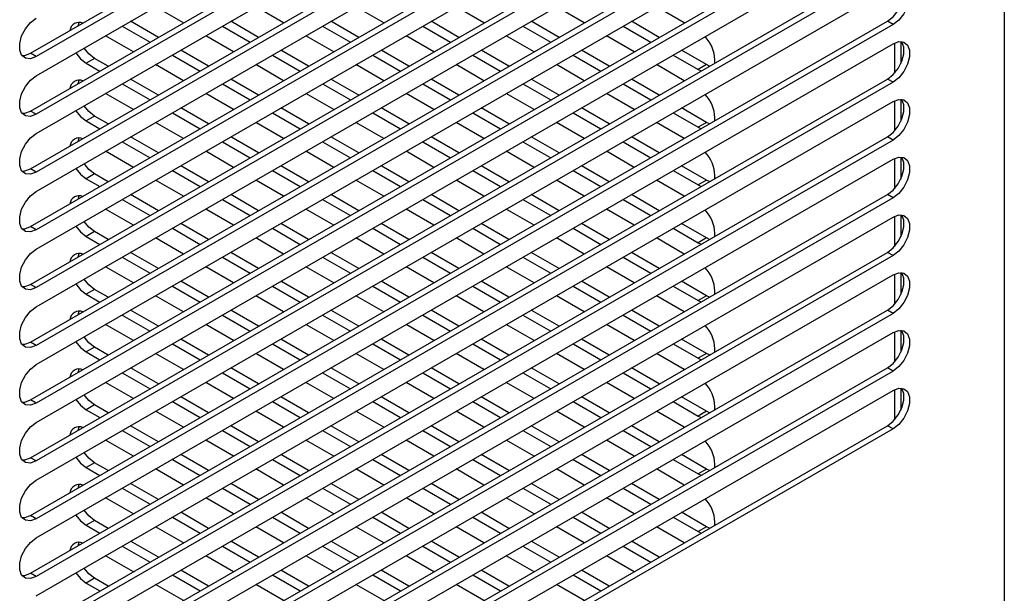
# Model space of a CAD drawing. Header units: millimetres. Extents: x 0 to 2794, y 0 to 2159.
# Tile 63 of 66: x 2530 to 2656, y 1562 to 1635. Entities that reach past the tile are written whole.
import ezdxf

# ---------------------------------------------------------------- set-up
doc = ezdxf.new("R2010")
doc.units = ezdxf.units.MM
doc.header["$LTSCALE"] = 10

msp = doc.modelspace()

# ---------------------------------------------------------------- linework, layer by layer
for p, q in [((2655.58, 1798.78), (2655.58, 1446.85)), ((2531.83, 1630.99), (2640.73, 1693.85)), ((2641.44, 1693.44), (2532.54, 1630.58)), ((2532.54, 1628.13), (2641.44, 1691)), ((2531.83, 1623.64), (2640.73, 1686.5)), ((2641.44, 1686.1), (2532.54, 1623.23)), ((2532.54, 1620.78), (2641.44, 1683.65)), ((2531.83, 1616.29), (2640.73, 1679.16)), ((2641.44, 1678.75), (2532.54, 1615.88)), ((2532.54, 1613.43), (2641.44, 1676.3)), ((2531.83, 1608.94), (2640.73, 1671.81)), ((2641.44, 1671.4), (2532.54, 1608.53)), ((2532.54, 1606.08), (2641.44, 1668.95)), ((2531.83, 1601.59), (2640.73, 1664.46)), ((2641.44, 1664.05), (2532.54, 1601.19)), ((2532.54, 1598.74), (2641.44, 1661.6)), ((2531.83, 1594.25), (2640.73, 1657.11)), ((2641.44, 1656.7), (2532.54, 1593.84)), ((2532.54, 1591.39), (2641.44, 1654.25)), ((2531.83, 1586.9), (2640.73, 1649.76)), ((2641.44, 1649.35), (2532.54, 1586.49)), ((2532.54, 1584.04), (2641.44, 1646.9)), ((2531.83, 1579.55), (2640.73, 1642.41)), ((2641.44, 1642), (2532.54, 1579.14)), ((2532.54, 1576.69), (2641.44, 1639.55)), ((2551.26, 1634.86), (2547.73, 1636.9)), ((2563.99, 1634.86), (2560.46, 1636.9)), ((2576.72, 1634.86), (2573.19, 1636.9)), ((2589.45, 1634.86), (2585.92, 1636.9)), ((2602.18, 1634.86), (2598.65, 1636.9)), ((2614.91, 1634.86), (2611.38, 1636.9)), ((2531.83, 1572.2), (2640.73, 1635.06)), ((2641.44, 1634.65), (2532.54, 1571.79)), ((2537.88, 1634.48), (2538.03, 1634.93)), ((2543.48, 1634.45), (2547.02, 1632.41)), ((2548.08, 1633.02), (2544.54, 1635.06)), ((2556.21, 1634.45), (2559.75, 1632.41)), ((2560.81, 1633.02), (2557.27, 1635.06)), ((2568.94, 1634.45), (2572.48, 1632.41)), ((2573.54, 1633.02), (2570, 1635.06)), ((2581.67, 1634.45), (2585.21, 1632.41)), ((2586.27, 1633.02), (2582.73, 1635.06)), ((2594.4, 1634.45), (2597.94, 1632.41)), ((2599, 1633.02), (2595.46, 1635.06)), ((2607.13, 1634.45), (2610.67, 1632.41)), ((2611.73, 1633.02), (2608.19, 1635.06)), ((2641.44, 1634.65), (2640.73, 1635.06)), ((2544.9, 1631.18), (2541.36, 1633.22)), ((2557.63, 1631.18), (2554.09, 1633.22)), ((2570.36, 1631.18), (2566.82, 1633.22)), ((2583.09, 1631.18), (2579.55, 1633.22)), ((2595.82, 1631.18), (2592.28, 1633.22)), ((2608.55, 1631.18), (2605.01, 1633.22)), ((2532.54, 1569.34), (2641.44, 1632.2)), ((2641.62, 1632.3), (2641.62, 1628.46)), ((2642.44, 1632.49), (2642.44, 1629.7)), ((2532.54, 1630.58), (2531.83, 1630.99)), ((2549.85, 1630.77), (2553.38, 1628.73)), ((2554.44, 1629.34), (2550.91, 1631.39)), ((2562.58, 1630.77), (2566.11, 1628.73)), ((2567.17, 1629.34), (2563.64, 1631.39)), ((2575.31, 1630.77), (2578.84, 1628.73)), ((2579.9, 1629.34), (2576.37, 1631.39)), ((2588.04, 1630.77), (2591.57, 1628.73)), ((2592.63, 1629.34), (2589.1, 1631.39)), ((2600.77, 1630.77), (2604.3, 1628.73)), ((2605.36, 1629.34), (2601.83, 1631.39)), ((2613.5, 1630.77), (2616.69, 1628.93)), ((2617.75, 1629.55), (2614.56, 1631.39)), ((2539.97, 1630.35), (2538.9, 1629.74)), ((2538.9, 1629.74), (2540.65, 1628.73)), ((2541.71, 1629.34), (2539.97, 1630.35)), ((2551.26, 1627.51), (2547.73, 1629.55)), ((2563.99, 1627.51), (2560.46, 1629.55)), ((2576.72, 1627.51), (2573.19, 1629.55)), ((2589.45, 1627.51), (2585.92, 1629.55)), ((2602.18, 1627.51), (2598.65, 1629.55)), ((2614.91, 1627.51), (2611.38, 1629.55)), ((2617.75, 1629.55), (2616.69, 1628.93)), ((2618.13, 1629.36), (2617.75, 1629.55)), ((2618.77, 1629.74), (2618.81, 1630.16)), ((2616.69, 1628.93), (2617.07, 1628.75)), ((2531.83, 1564.85), (2640.73, 1627.71)), ((2641.44, 1627.3), (2532.54, 1564.44)), ((2537.88, 1627.13), (2538.03, 1627.58)), ((2543.48, 1627.1), (2547.02, 1625.06)), ((2548.08, 1625.67), (2544.54, 1627.71)), ((2556.21, 1627.1), (2559.75, 1625.06)), ((2560.81, 1625.67), (2557.27, 1627.71)), ((2568.94, 1627.1), (2572.48, 1625.06)), ((2573.54, 1625.67), (2570, 1627.71)), ((2581.67, 1627.1), (2585.21, 1625.06)), ((2586.27, 1625.67), (2582.73, 1627.71)), ((2594.4, 1627.1), (2597.94, 1625.06)), ((2599, 1625.67), (2595.46, 1627.71)), ((2607.13, 1627.1), (2610.67, 1625.06)), ((2611.73, 1625.67), (2608.19, 1627.71)), ((2641.44, 1627.3), (2640.73, 1627.71)), ((2544.9, 1623.83), (2541.36, 1625.87)), ((2557.63, 1623.83), (2554.09, 1625.87)), ((2570.36, 1623.83), (2566.82, 1625.87)), ((2583.09, 1623.83), (2579.55, 1625.87)), ((2595.82, 1623.83), (2592.28, 1625.87)), ((2608.55, 1623.83), (2605.01, 1625.87)), ((2532.54, 1561.99), (2641.44, 1624.86)), ((2641.62, 1624.95), (2641.62, 1621.11)), ((2642.44, 1625.14), (2642.44, 1622.35)), ((2532.54, 1623.23), (2531.83, 1623.64)), ((2539.97, 1623.01), (2538.9, 1622.39)), ((2541.71, 1622), (2539.97, 1623.01)), ((2549.85, 1623.42), (2553.38, 1621.38)), ((2554.44, 1622), (2550.91, 1624.04)), ((2562.58, 1623.42), (2566.11, 1621.38)), ((2567.17, 1622), (2563.64, 1624.04)), ((2575.31, 1623.42), (2578.84, 1621.38)), ((2579.9, 1622), (2576.37, 1624.04)), ((2588.04, 1623.42), (2591.57, 1621.38)), ((2592.63, 1622), (2589.1, 1624.04)), ((2600.77, 1623.42), (2604.3, 1621.38)), ((2605.36, 1622), (2601.83, 1624.04)), ((2613.5, 1623.42), (2616.69, 1621.58)), ((2617.75, 1622.2), (2614.56, 1624.04)), ((2538.9, 1622.39), (2540.65, 1621.38)), ((2551.26, 1620.16), (2547.73, 1622.2)), ((2563.99, 1620.16), (2560.46, 1622.2)), ((2576.72, 1620.16), (2573.19, 1622.2)), ((2589.45, 1620.16), (2585.92, 1622.2)), ((2602.18, 1620.16), (2598.65, 1622.2)), ((2614.91, 1620.16), (2611.38, 1622.2)), ((2617.75, 1622.2), (2616.69, 1621.58)), ((2618.13, 1622.02), (2617.75, 1622.2)), ((2618.77, 1622.39), (2618.81, 1622.81)), ((2616.69, 1621.58), (2617.07, 1621.4)), ((2531.83, 1557.5), (2640.73, 1620.36)), ((2641.44, 1619.96), (2532.54, 1557.09)), ((2537.88, 1619.78), (2538.03, 1620.23)), ((2543.48, 1619.75), (2547.02, 1617.71)), ((2548.08, 1618.32), (2544.54, 1620.36)), ((2556.21, 1619.75), (2559.75, 1617.71)), ((2560.81, 1618.32), (2557.27, 1620.36)), ((2568.94, 1619.75), (2572.48, 1617.71)), ((2573.54, 1618.32), (2570, 1620.36)), ((2581.67, 1619.75), (2585.21, 1617.71)), ((2586.27, 1618.32), (2582.73, 1620.36)), ((2594.4, 1619.75), (2597.94, 1617.71)), ((2599, 1618.32), (2595.46, 1620.36)), ((2607.13, 1619.75), (2610.67, 1617.71)), ((2611.73, 1618.32), (2608.19, 1620.36)), ((2641.44, 1619.96), (2640.73, 1620.36)), ((2544.9, 1616.48), (2541.36, 1618.53)), ((2557.63, 1616.48), (2554.09, 1618.53)), ((2570.36, 1616.48), (2566.82, 1618.53)), ((2583.09, 1616.48), (2579.55, 1618.53)), ((2595.82, 1616.48), (2592.28, 1618.53)), ((2608.55, 1616.48), (2605.01, 1618.53)), ((2532.54, 1554.64), (2641.44, 1617.51)), ((2554.44, 1614.65), (2550.91, 1616.69)), ((2567.17, 1614.65), (2563.64, 1616.69)), ((2579.9, 1614.65), (2576.37, 1616.69)), ((2592.63, 1614.65), (2589.1, 1616.69)), ((2605.36, 1614.65), (2601.83, 1616.69)), ((2617.75, 1614.85), (2614.56, 1616.69)), ((2641.62, 1617.6), (2641.62, 1613.76)), ((2642.44, 1617.79), (2642.44, 1615)), ((2532.54, 1615.88), (2531.83, 1616.29)), ((2539.97, 1615.66), (2538.9, 1615.04)), ((2541.71, 1614.65), (2539.97, 1615.66)), ((2549.85, 1616.08), (2553.38, 1614.03)), ((2562.58, 1616.08), (2566.11, 1614.03)), ((2575.31, 1616.08), (2578.84, 1614.03)), ((2588.04, 1616.08), (2591.57, 1614.03)), ((2600.77, 1616.08), (2604.3, 1614.03)), ((2613.5, 1616.08), (2616.69, 1614.24)), ((2618.77, 1615.04), (2618.81, 1615.46)), ((2538.9, 1615.04), (2540.65, 1614.03)), ((2551.26, 1612.81), (2547.73, 1614.85)), ((2563.99, 1612.81), (2560.46, 1614.85)), ((2576.72, 1612.81), (2573.19, 1614.85)), ((2589.45, 1612.81), (2585.92, 1614.85)), ((2602.18, 1612.81), (2598.65, 1614.85)), ((2614.91, 1612.81), (2611.38, 1614.85)), ((2617.75, 1614.85), (2616.69, 1614.24)), ((2616.69, 1614.24), (2617.07, 1614.05)), ((2618.13, 1614.67), (2617.75, 1614.85)), ((2531.83, 1550.15), (2640.73, 1613.02)), ((2537.88, 1612.44), (2538.03, 1612.88)), ((2548.08, 1610.97), (2544.54, 1613.01)), ((2560.81, 1610.97), (2557.27, 1613.01)), ((2573.54, 1610.97), (2570, 1613.01)), ((2586.27, 1610.97), (2582.73, 1613.01)), ((2599, 1610.97), (2595.46, 1613.01)), ((2611.73, 1610.97), (2608.19, 1613.01)), ((2641.44, 1612.61), (2640.73, 1613.02)), ((2641.44, 1612.61), (2532.54, 1549.74)), ((2543.48, 1612.4), (2547.02, 1610.36)), ((2556.21, 1612.4), (2559.75, 1610.36)), ((2568.94, 1612.4), (2572.48, 1610.36)), ((2581.67, 1612.4), (2585.21, 1610.36)), ((2594.4, 1612.4), (2597.94, 1610.36)), ((2607.13, 1612.4), (2610.67, 1610.36)), ((2544.9, 1609.14), (2541.36, 1611.18)), ((2557.63, 1609.14), (2554.09, 1611.18)), ((2570.36, 1609.14), (2566.82, 1611.18)), ((2583.09, 1609.14), (2579.55, 1611.18)), ((2595.82, 1609.14), (2592.28, 1611.18)), ((2608.55, 1609.14), (2605.01, 1611.18)), ((2642.44, 1610.45), (2642.44, 1607.65)), ((2532.54, 1547.29), (2641.44, 1610.16)), ((2554.44, 1607.3), (2550.91, 1609.34)), ((2567.17, 1607.3), (2563.64, 1609.34)), ((2579.9, 1607.3), (2576.37, 1609.34)), ((2592.63, 1607.3), (2589.1, 1609.34)), ((2605.36, 1607.3), (2601.83, 1609.34)), ((2617.75, 1607.5), (2614.56, 1609.34)), ((2641.62, 1610.26), (2641.62, 1606.41)), ((2532.54, 1608.53), (2531.83, 1608.94)), ((2539.97, 1608.31), (2538.9, 1607.7)), ((2541.71, 1607.3), (2539.97, 1608.31)), ((2549.85, 1608.73), (2553.38, 1606.69)), ((2562.58, 1608.73), (2566.11, 1606.69)), ((2575.31, 1608.73), (2578.84, 1606.69)), ((2588.04, 1608.73), (2591.57, 1606.69)), ((2600.77, 1608.73), (2604.3, 1606.69)), ((2613.5, 1608.73), (2616.69, 1606.89)), ((2618.77, 1607.69), (2618.81, 1608.11)), ((2538.9, 1607.7), (2540.65, 1606.69)), ((2551.26, 1605.46), (2547.73, 1607.5)), ((2563.99, 1605.46), (2560.46, 1607.5)), ((2576.72, 1605.46), (2573.19, 1607.5)), ((2589.45, 1605.46), (2585.92, 1607.5)), ((2602.18, 1605.46), (2598.65, 1607.5)), ((2614.91, 1605.46), (2611.38, 1607.5)), ((2617.75, 1607.5), (2616.69, 1606.89)), ((2616.69, 1606.89), (2617.07, 1606.71)), ((2618.13, 1607.32), (2617.75, 1607.5)), ((2531.83, 1542.8), (2640.73, 1605.67)), ((2537.88, 1605.09), (2538.03, 1605.53)), ((2548.08, 1603.62), (2544.54, 1605.67)), ((2560.81, 1603.62), (2557.27, 1605.67)), ((2573.54, 1603.62), (2570, 1605.67)), ((2586.27, 1603.62), (2582.73, 1605.67)), ((2599, 1603.62), (2595.46, 1605.67)), ((2611.73, 1603.62), (2608.19, 1605.67)), ((2641.44, 1605.26), (2640.73, 1605.67)), ((2641.44, 1605.26), (2532.54, 1542.39)), ((2543.48, 1605.05), (2547.02, 1603.01)), ((2556.21, 1605.05), (2559.75, 1603.01)), ((2568.94, 1605.05), (2572.48, 1603.01)), ((2581.67, 1605.05), (2585.21, 1603.01)), ((2594.4, 1605.05), (2597.94, 1603.01)), ((2607.13, 1605.05), (2610.67, 1603.01)), ((2544.9, 1601.79), (2541.36, 1603.83)), ((2557.63, 1601.79), (2554.09, 1603.83)), ((2570.36, 1601.79), (2566.82, 1603.83)), ((2583.09, 1601.79), (2579.55, 1603.83)), ((2595.82, 1601.79), (2592.28, 1603.83)), ((2608.55, 1601.79), (2605.01, 1603.83)), ((2641.62, 1602.91), (2641.62, 1599.06)), ((2642.44, 1603.1), (2642.44, 1600.31)), ((2532.54, 1539.95), (2641.44, 1602.81)), ((2554.44, 1599.95), (2550.91, 1601.99)), ((2567.17, 1599.95), (2563.64, 1601.99)), ((2579.9, 1599.95), (2576.37, 1601.99)), ((2592.63, 1599.95), (2589.1, 1601.99)), ((2605.36, 1599.95), (2601.83, 1601.99)), ((2617.75, 1600.15), (2614.56, 1601.99)), ((2532.54, 1601.19), (2531.83, 1601.59)), ((2539.97, 1600.96), (2538.9, 1600.35)), ((2541.71, 1599.95), (2539.97, 1600.96)), ((2549.85, 1601.38), (2553.38, 1599.34)), ((2562.58, 1601.38), (2566.11, 1599.34)), ((2575.31, 1601.38), (2578.84, 1599.34)), ((2588.04, 1601.38), (2591.57, 1599.34)), ((2600.77, 1601.38), (2604.3, 1599.34)), ((2613.5, 1601.38), (2616.69, 1599.54)), ((2618.77, 1600.34), (2618.81, 1600.76)), ((2538.9, 1600.35), (2540.65, 1599.34)), ((2551.26, 1598.11), (2547.73, 1600.15)), ((2563.99, 1598.11), (2560.46, 1600.15)), ((2576.72, 1598.11), (2573.19, 1600.15)), ((2589.45, 1598.11), (2585.92, 1600.15)), ((2602.18, 1598.11), (2598.65, 1600.15)), ((2614.91, 1598.11), (2611.38, 1600.15)), ((2617.75, 1600.15), (2616.69, 1599.54)), ((2616.69, 1599.54), (2617.07, 1599.36)), ((2618.13, 1599.97), (2617.75, 1600.15)), ((2531.83, 1535.45), (2640.73, 1598.32)), ((2641.44, 1597.91), (2532.54, 1535.05)), ((2537.88, 1597.74), (2538.03, 1598.18)), ((2548.08, 1596.27), (2544.54, 1598.32)), ((2560.81, 1596.27), (2557.27, 1598.32)), ((2573.54, 1596.27), (2570, 1598.32)), ((2586.27, 1596.27), (2582.73, 1598.32)), ((2599, 1596.27), (2595.46, 1598.32)), ((2611.73, 1596.27), (2608.19, 1598.32)), ((2641.44, 1597.91), (2640.73, 1598.32)), ((2543.48, 1597.7), (2547.02, 1595.66)), ((2556.21, 1597.7), (2559.75, 1595.66)), ((2568.94, 1597.7), (2572.48, 1595.66)), ((2581.67, 1597.7), (2585.21, 1595.66)), ((2594.4, 1597.7), (2597.94, 1595.66)), ((2607.13, 1597.7), (2610.67, 1595.66)), ((2532.54, 1532.6), (2641.44, 1595.46)), ((2544.9, 1594.44), (2541.36, 1596.48)), ((2557.63, 1594.44), (2554.09, 1596.48)), ((2570.36, 1594.44), (2566.82, 1596.48)), ((2583.09, 1594.44), (2579.55, 1596.48)), ((2595.82, 1594.44), (2592.28, 1596.48)), ((2608.55, 1594.44), (2605.01, 1596.48)), ((2641.62, 1595.56), (2641.62, 1591.71)), ((2642.44, 1595.75), (2642.44, 1592.96)), ((2532.54, 1593.84), (2531.83, 1594.25)), ((2554.44, 1592.6), (2550.91, 1594.64)), ((2567.17, 1592.6), (2563.64, 1594.64)), ((2579.9, 1592.6), (2576.37, 1594.64)), ((2592.63, 1592.6), (2589.1, 1594.64)), ((2605.36, 1592.6), (2601.83, 1594.64)), ((2617.75, 1592.8), (2614.56, 1594.64)), ((2539.97, 1593.61), (2538.9, 1593)), ((2538.9, 1593), (2540.65, 1591.99)), ((2541.71, 1592.6), (2539.97, 1593.61)), ((2549.85, 1594.03), (2553.38, 1591.99)), ((2562.58, 1594.03), (2566.11, 1591.99)), ((2575.31, 1594.03), (2578.84, 1591.99)), ((2588.04, 1594.03), (2591.57, 1591.99)), ((2600.77, 1594.03), (2604.3, 1591.99)), ((2613.5, 1594.03), (2616.69, 1592.19)), ((2618.77, 1592.99), (2618.81, 1593.41)), ((2551.26, 1590.76), (2547.73, 1592.8)), ((2563.99, 1590.76), (2560.46, 1592.8)), ((2576.72, 1590.76), (2573.19, 1592.8)), ((2589.45, 1590.76), (2585.92, 1592.8)), ((2602.18, 1590.76), (2598.65, 1592.8)), ((2614.91, 1590.76), (2611.38, 1592.8)), ((2617.75, 1592.8), (2616.69, 1592.19)), ((2616.69, 1592.19), (2617.07, 1592.01)), ((2618.13, 1592.62), (2617.75, 1592.8)), ((2531.83, 1528.11), (2640.73, 1590.97)), ((2641.44, 1590.56), (2532.54, 1527.7)), ((2537.88, 1590.39), (2538.03, 1590.84)), ((2543.48, 1590.36), (2547.02, 1588.31)), ((2548.08, 1588.93), (2544.54, 1590.97)), ((2556.21, 1590.36), (2559.75, 1588.31)), ((2560.81, 1588.93), (2557.27, 1590.97)), ((2568.94, 1590.36), (2572.48, 1588.31)), ((2573.54, 1588.93), (2570, 1590.97)), ((2581.67, 1590.36), (2585.21, 1588.31)), ((2586.27, 1588.93), (2582.73, 1590.97)), ((2594.4, 1590.36), (2597.94, 1588.31)), ((2599, 1588.93), (2595.46, 1590.97)), ((2607.13, 1590.36), (2610.67, 1588.31)), ((2611.73, 1588.93), (2608.19, 1590.97)), ((2641.44, 1590.56), (2640.73, 1590.97)), ((2544.9, 1587.09), (2541.36, 1589.13)), ((2557.63, 1587.09), (2554.09, 1589.13)), ((2570.36, 1587.09), (2566.82, 1589.13)), ((2583.09, 1587.09), (2579.55, 1589.13)), ((2595.82, 1587.09), (2592.28, 1589.13)), ((2608.55, 1587.09), (2605.01, 1589.13)), ((2532.54, 1525.25), (2641.44, 1588.11)), ((2641.62, 1588.21), (2641.62, 1584.36)), ((2642.44, 1588.4), (2642.44, 1585.61)), ((2532.54, 1586.49), (2531.83, 1586.9)), ((2549.85, 1586.68), (2553.38, 1584.64)), ((2554.44, 1585.25), (2550.91, 1587.29)), ((2562.58, 1586.68), (2566.11, 1584.64)), ((2567.17, 1585.25), (2563.64, 1587.29)), ((2575.31, 1586.68), (2578.84, 1584.64)), ((2579.9, 1585.25), (2576.37, 1587.29)), ((2588.04, 1586.68), (2591.57, 1584.64)), ((2592.63, 1585.25), (2589.1, 1587.29)), ((2600.77, 1586.68), (2604.3, 1584.64)), ((2605.36, 1585.25), (2601.83, 1587.29)), ((2613.5, 1586.68), (2616.69, 1584.84)), ((2617.75, 1585.45), (2614.56, 1587.29)), ((2539.97, 1586.26), (2538.9, 1585.65)), ((2538.9, 1585.65), (2540.65, 1584.64)), ((2541.71, 1585.25), (2539.97, 1586.26)), ((2551.26, 1583.41), (2547.73, 1585.46)), ((2563.99, 1583.41), (2560.46, 1585.46)), ((2576.72, 1583.41), (2573.19, 1585.46)), ((2589.45, 1583.41), (2585.92, 1585.46)), ((2602.18, 1583.41), (2598.65, 1585.46)), ((2614.91, 1583.41), (2611.38, 1585.46)), ((2617.75, 1585.45), (2616.69, 1584.84)), ((2618.13, 1585.27), (2617.75, 1585.45)), ((2618.77, 1585.64), (2618.81, 1586.06)), ((2616.69, 1584.84), (2617.07, 1584.66)), ((2531.83, 1520.76), (2640.73, 1583.62)), ((2641.44, 1583.21), (2532.54, 1520.35)), ((2537.88, 1583.04), (2538.03, 1583.49)), ((2543.48, 1583.01), (2547.02, 1580.96)), ((2548.08, 1581.58), (2544.54, 1583.62)), ((2556.21, 1583.01), (2559.75, 1580.96)), ((2560.81, 1581.58), (2557.27, 1583.62)), ((2568.94, 1583.01), (2572.48, 1580.96)), ((2573.54, 1581.58), (2570, 1583.62)), ((2581.67, 1583.01), (2585.21, 1580.96)), ((2586.27, 1581.58), (2582.73, 1583.62)), ((2594.4, 1583.01), (2597.94, 1580.96)), ((2599, 1581.58), (2595.46, 1583.62)), ((2607.13, 1583.01), (2610.67, 1580.96)), ((2611.73, 1581.58), (2608.19, 1583.62)), ((2641.44, 1583.21), (2640.73, 1583.62)), ((2544.9, 1579.74), (2541.36, 1581.78)), ((2557.63, 1579.74), (2554.09, 1581.78)), ((2570.36, 1579.74), (2566.82, 1581.78)), ((2583.09, 1579.74), (2579.55, 1581.78)), ((2595.82, 1579.74), (2592.28, 1581.78)), ((2608.55, 1579.74), (2605.01, 1581.78)), ((2532.54, 1579.14), (2531.83, 1579.55)), ((2549.85, 1579.33), (2553.38, 1577.29)), ((2554.44, 1577.9), (2550.91, 1579.94)), ((2562.58, 1579.33), (2566.11, 1577.29)), ((2567.17, 1577.9), (2563.64, 1579.94)), ((2575.31, 1579.33), (2578.84, 1577.29)), ((2579.9, 1577.9), (2576.37, 1579.94)), ((2588.04, 1579.33), (2591.57, 1577.29)), ((2592.63, 1577.9), (2589.1, 1579.94)), ((2600.77, 1579.33), (2604.3, 1577.29)), ((2605.36, 1577.9), (2601.83, 1579.94)), ((2613.5, 1579.33), (2616.69, 1577.49)), ((2617.75, 1578.1), (2614.56, 1579.94)), ((2539.97, 1578.91), (2538.9, 1578.3)), ((2538.9, 1578.3), (2540.65, 1577.29)), ((2541.71, 1577.9), (2539.97, 1578.91)), ((2551.26, 1576.07), (2547.73, 1578.11)), ((2563.99, 1576.07), (2560.46, 1578.11)), ((2576.72, 1576.07), (2573.19, 1578.11)), ((2589.45, 1576.07), (2585.92, 1578.11)), ((2602.18, 1576.07), (2598.65, 1578.11)), ((2614.91, 1576.07), (2611.38, 1578.11)), ((2617.75, 1578.1), (2616.69, 1577.49)), ((2618.13, 1577.92), (2617.75, 1578.1)), ((2618.77, 1578.29), (2618.81, 1578.72)), ((2616.69, 1577.49), (2617.07, 1577.31)), ((2537.88, 1575.69), (2538.03, 1576.14)), ((2543.48, 1575.66), (2547.02, 1573.62)), ((2548.08, 1574.23), (2544.54, 1576.27)), ((2556.21, 1575.66), (2559.75, 1573.62)), ((2560.81, 1574.23), (2557.27, 1576.27)), ((2568.94, 1575.66), (2572.48, 1573.62)), ((2573.54, 1574.23), (2570, 1576.27)), ((2581.67, 1575.66), (2585.21, 1573.62)), ((2586.27, 1574.23), (2582.73, 1576.27)), ((2594.4, 1575.66), (2597.94, 1573.62)), ((2599, 1574.23), (2595.46, 1576.27)), ((2607.13, 1575.66), (2610.67, 1573.62)), ((2611.73, 1574.23), (2608.19, 1576.27)), ((2544.9, 1572.39), (2541.36, 1574.43)), ((2557.63, 1572.39), (2554.09, 1574.43)), ((2570.36, 1572.39), (2566.82, 1574.43)), ((2583.09, 1572.39), (2579.55, 1574.43)), ((2595.82, 1572.39), (2592.28, 1574.43)), ((2608.55, 1572.39), (2605.01, 1574.43)), ((2532.54, 1571.79), (2531.83, 1572.2)), ((2549.85, 1571.98), (2553.38, 1569.94)), ((2554.44, 1570.55), (2550.91, 1572.6)), ((2562.58, 1571.98), (2566.11, 1569.94)), ((2567.17, 1570.55), (2563.64, 1572.6)), ((2575.31, 1571.98), (2578.84, 1569.94)), ((2579.9, 1570.55), (2576.37, 1572.6)), ((2588.04, 1571.98), (2591.57, 1569.94)), ((2592.63, 1570.55), (2589.1, 1572.6)), ((2600.77, 1571.98), (2604.3, 1569.94)), ((2605.36, 1570.55), (2601.83, 1572.6)), ((2613.5, 1571.98), (2616.69, 1570.14)), ((2617.75, 1570.75), (2614.56, 1572.6)), ((2539.97, 1571.56), (2538.9, 1570.95)), ((2538.9, 1570.95), (2540.65, 1569.94)), ((2541.71, 1570.55), (2539.97, 1571.56)), ((2551.26, 1568.72), (2547.73, 1570.76)), ((2563.99, 1568.72), (2560.46, 1570.76)), ((2576.72, 1568.72), (2573.19, 1570.76)), ((2589.45, 1568.72), (2585.92, 1570.76)), ((2602.18, 1568.72), (2598.65, 1570.76)), ((2614.91, 1568.72), (2611.38, 1570.76)), ((2617.75, 1570.75), (2616.69, 1570.14)), ((2618.13, 1570.57), (2617.75, 1570.75)), ((2618.77, 1570.95), (2618.81, 1571.37)), ((2616.69, 1570.14), (2617.07, 1569.96)), ((2537.88, 1568.34), (2538.03, 1568.79)), ((2543.48, 1568.31), (2547.02, 1566.27)), ((2548.08, 1566.88), (2544.54, 1568.92)), ((2556.21, 1568.31), (2559.75, 1566.27)), ((2560.81, 1566.88), (2557.27, 1568.92)), ((2568.94, 1568.31), (2572.48, 1566.27)), ((2573.54, 1566.88), (2570, 1568.92)), ((2581.67, 1568.31), (2585.21, 1566.27)), ((2586.27, 1566.88), (2582.73, 1568.92)), ((2594.4, 1568.31), (2597.94, 1566.27)), ((2599, 1566.88), (2595.46, 1568.92)), ((2607.13, 1568.31), (2610.67, 1566.27)), ((2611.73, 1566.88), (2608.19, 1568.92)), ((2544.9, 1565.04), (2541.36, 1567.08)), ((2557.63, 1565.04), (2554.09, 1567.08)), ((2570.36, 1565.04), (2566.82, 1567.08)), ((2583.09, 1565.04), (2579.55, 1567.08)), ((2595.82, 1565.04), (2592.28, 1567.08)), ((2608.55, 1565.04), (2605.01, 1567.08)), ((2532.54, 1564.44), (2531.83, 1564.85)), ((2539.97, 1564.21), (2538.9, 1563.6)), ((2541.71, 1563.2), (2539.97, 1564.21)), ((2549.85, 1564.63), (2553.38, 1562.59)), ((2554.44, 1563.2), (2550.91, 1565.25)), ((2562.58, 1564.63), (2566.11, 1562.59)), ((2567.17, 1563.2), (2563.64, 1565.25)), ((2575.31, 1564.63), (2578.84, 1562.59)), ((2579.9, 1563.2), (2576.37, 1565.25)), ((2588.04, 1564.63), (2591.57, 1562.59)), ((2592.63, 1563.2), (2589.1, 1565.25)), ((2600.77, 1564.63), (2604.3, 1562.59)), ((2605.36, 1563.2), (2601.83, 1565.25)), ((2538.9, 1563.6), (2540.65, 1562.59)), ((2551.26, 1561.37), (2547.73, 1563.41)), ((2563.99, 1561.37), (2560.46, 1563.41)), ((2576.72, 1561.37), (2573.19, 1563.41)), ((2589.45, 1561.37), (2585.92, 1563.41)), ((2602.18, 1561.37), (2598.65, 1563.41))]:
    msp.add_line(p, q)
at = {"flags": 128}
for points in [[(2640.73, 1635.06), (2641.45, 1635.63), (2642.09, 1636.42), (2642.57, 1637.35), (2642.82, 1638.29), (2642.82, 1639.14), (2642.57, 1639.8), (2642.54, 1639.83)], [(2641.44, 1639.55), (2642.16, 1639.82), (2642.8, 1639.77), (2643.27, 1639.39), (2643.52, 1638.73), (2643.52, 1637.88), (2643.27, 1636.94), (2642.8, 1636.01), (2642.16, 1635.22), (2641.44, 1634.65)], [(2532.54, 1630.58), (2531.82, 1630.31), (2531.18, 1630.37), (2530.7, 1630.75), (2530.45, 1631.4), (2530.45, 1632.25), (2530.7, 1633.2), (2531.18, 1634.12), (2531.82, 1634.91), (2532.54, 1635.48)], [(2539.97, 1630.35), (2539.24, 1630.92), (2538.64, 1631.65)], [(2640.73, 1627.71), (2641.45, 1628.28), (2642.09, 1629.07), (2642.57, 1630), (2642.82, 1630.94), (2642.82, 1631.79), (2642.57, 1632.45), (2642.54, 1632.48)], [(2641.44, 1632.2), (2642.16, 1632.48), (2642.8, 1632.42), (2643.27, 1632.04), (2643.52, 1631.39), (2643.52, 1630.54), (2643.27, 1629.59), (2642.8, 1628.67), (2642.16, 1627.87), (2641.44, 1627.3)], [(2530.73, 1630.71), (2531.11, 1630.72), (2531.83, 1630.99)], [(2537.58, 1631.04), (2538.18, 1630.31), (2538.9, 1629.74)], [(2532.54, 1623.23), (2531.82, 1622.96), (2531.18, 1623.02), (2530.7, 1623.4), (2530.45, 1624.05), (2530.45, 1624.9), (2530.7, 1625.85), (2531.18, 1626.77), (2531.82, 1627.57), (2532.54, 1628.13)], [(2539.97, 1623.01), (2539.24, 1623.57), (2538.64, 1624.3)], [(2640.73, 1620.36), (2641.45, 1620.93), (2642.09, 1621.72), (2642.57, 1622.65), (2642.82, 1623.59), (2642.82, 1624.45), (2642.57, 1625.1), (2642.54, 1625.13)], [(2641.44, 1624.86), (2642.16, 1625.13), (2642.8, 1625.07), (2643.27, 1624.69), (2643.52, 1624.04), (2643.52, 1623.19), (2643.27, 1622.24), (2642.8, 1621.32), (2642.16, 1620.52), (2641.44, 1619.96)], [(2530.73, 1623.36), (2531.11, 1623.37), (2531.83, 1623.64)], [(2537.58, 1623.69), (2538.18, 1622.96), (2538.9, 1622.39)], [(2532.54, 1615.88), (2531.82, 1615.61), (2531.18, 1615.67), (2530.7, 1616.05), (2530.45, 1616.7), (2530.45, 1617.55), (2530.7, 1618.5), (2531.18, 1619.42), (2531.82, 1620.22), (2532.54, 1620.78)], [(2539.97, 1615.66), (2539.24, 1616.22), (2538.64, 1616.96)], [(2640.73, 1613.02), (2641.45, 1613.58), (2642.09, 1614.38), (2642.57, 1615.3), (2642.82, 1616.25), (2642.82, 1617.1), (2642.57, 1617.75), (2642.54, 1617.79)], [(2641.44, 1617.51), (2642.16, 1617.78), (2642.8, 1617.72), (2643.27, 1617.34), (2643.52, 1616.69), (2643.52, 1615.84), (2643.27, 1614.89), (2642.8, 1613.97), (2642.16, 1613.17), (2641.44, 1612.61)], [(2530.73, 1616.01), (2531.11, 1616.02), (2531.83, 1616.29)], [(2537.58, 1616.34), (2538.18, 1615.61), (2538.9, 1615.04)], [(2532.54, 1608.53), (2531.82, 1608.26), (2531.18, 1608.32), (2530.7, 1608.7), (2530.45, 1609.35), (2530.45, 1610.2), (2530.7, 1611.15), (2531.18, 1612.07), (2531.82, 1612.87), (2532.54, 1613.43)], [(2640.73, 1605.67), (2641.45, 1606.23), (2642.09, 1607.03), (2642.57, 1607.95), (2642.82, 1608.9), (2642.82, 1609.75), (2642.57, 1610.4), (2642.54, 1610.44)], [(2641.44, 1610.16), (2642.16, 1610.43), (2642.8, 1610.37), (2643.27, 1609.99), (2643.52, 1609.34), (2643.52, 1608.49), (2643.27, 1607.54), (2642.8, 1606.62), (2642.16, 1605.82), (2641.44, 1605.26)], [(2539.97, 1608.31), (2539.24, 1608.87), (2538.64, 1609.61)], [(2530.73, 1608.66), (2531.11, 1608.67), (2531.83, 1608.94)], [(2537.58, 1608.99), (2538.18, 1608.26), (2538.9, 1607.7)], [(2532.54, 1601.19), (2531.82, 1600.91), (2531.18, 1600.97), (2530.7, 1601.35), (2530.45, 1602), (2530.45, 1602.85), (2530.7, 1603.8), (2531.18, 1604.72), (2531.82, 1605.52), (2532.54, 1606.08)], [(2640.73, 1598.32), (2641.45, 1598.88), (2642.09, 1599.68), (2642.57, 1600.6), (2642.82, 1601.55), (2642.82, 1602.4), (2642.57, 1603.05), (2642.54, 1603.09)], [(2641.44, 1602.81), (2642.16, 1603.08), (2642.8, 1603.02), (2643.27, 1602.64), (2643.52, 1601.99), (2643.52, 1601.14), (2643.27, 1600.19), (2642.8, 1599.27), (2642.16, 1598.48), (2641.44, 1597.91)], [(2537.58, 1601.65), (2538.18, 1600.91), (2538.9, 1600.35)], [(2539.97, 1600.96), (2539.24, 1601.53), (2538.64, 1602.26)], [(2530.73, 1601.31), (2531.11, 1601.32), (2531.83, 1601.59)], [(2532.54, 1593.84), (2531.82, 1593.57), (2531.18, 1593.62), (2530.7, 1594), (2530.45, 1594.66), (2530.45, 1595.51), (2530.7, 1596.45), (2531.18, 1597.38), (2531.82, 1598.17), (2532.54, 1598.74)], [(2640.73, 1590.97), (2641.45, 1591.54), (2642.09, 1592.33), (2642.57, 1593.25), (2642.82, 1594.2), (2642.82, 1595.05), (2642.57, 1595.7), (2642.54, 1595.74)], [(2641.44, 1595.46), (2642.16, 1595.73), (2642.8, 1595.67), (2643.27, 1595.3), (2643.52, 1594.64), (2643.52, 1593.79), (2643.27, 1592.85), (2642.8, 1591.92), (2642.16, 1591.13), (2641.44, 1590.56)], [(2530.73, 1593.97), (2531.11, 1593.97), (2531.83, 1594.25)], [(2537.58, 1594.3), (2538.18, 1593.56), (2538.9, 1593)], [(2539.97, 1593.61), (2539.24, 1594.18), (2538.64, 1594.91)], [(2532.54, 1586.49), (2531.82, 1586.22), (2531.18, 1586.27), (2530.7, 1586.65), (2530.45, 1587.31), (2530.45, 1588.16), (2530.7, 1589.1), (2531.18, 1590.03), (2531.82, 1590.82), (2532.54, 1591.39)], [(2640.73, 1583.62), (2641.45, 1584.19), (2642.09, 1584.98), (2642.57, 1585.91), (2642.82, 1586.85), (2642.82, 1587.7), (2642.57, 1588.35), (2642.54, 1588.39)], [(2641.44, 1588.11), (2642.16, 1588.38), (2642.8, 1588.32), (2643.27, 1587.95), (2643.52, 1587.29), (2643.52, 1586.44), (2643.27, 1585.5), (2642.8, 1584.57), (2642.16, 1583.78), (2641.44, 1583.21)], [(2530.73, 1586.62), (2531.11, 1586.63), (2531.83, 1586.9)], [(2537.58, 1586.95), (2538.18, 1586.22), (2538.9, 1585.65)], [(2539.97, 1586.26), (2539.24, 1586.83), (2538.64, 1587.56)], [(2532.54, 1579.14), (2531.82, 1578.87), (2531.18, 1578.93), (2530.7, 1579.3), (2530.45, 1579.96), (2530.45, 1580.81), (2530.7, 1581.75), (2531.18, 1582.68), (2531.82, 1583.47), (2532.54, 1584.04)], [(2530.73, 1579.27), (2531.11, 1579.28), (2531.83, 1579.55)], [(2537.58, 1579.6), (2538.18, 1578.87), (2538.9, 1578.3)], [(2539.97, 1578.91), (2539.24, 1579.48), (2538.64, 1580.21)], [(2532.54, 1571.79), (2531.82, 1571.52), (2531.18, 1571.58), (2530.7, 1571.95), (2530.45, 1572.61), (2530.45, 1573.46), (2530.7, 1574.4), (2531.18, 1575.33), (2531.82, 1576.12), (2532.54, 1576.69)], [(2539.97, 1571.56), (2539.24, 1572.13), (2538.64, 1572.86)], [(2530.73, 1571.92), (2531.11, 1571.93), (2531.83, 1572.2)], [(2537.58, 1572.25), (2538.18, 1571.52), (2538.9, 1570.95)], [(2532.54, 1564.44), (2531.82, 1564.17), (2531.18, 1564.23), (2530.7, 1564.61), (2530.45, 1565.26), (2530.45, 1566.11), (2530.7, 1567.06), (2531.18, 1567.98), (2531.82, 1568.77), (2532.54, 1569.34)], [(2539.97, 1564.21), (2539.24, 1564.78), (2538.64, 1565.51)], [(2530.73, 1564.57), (2531.11, 1564.58), (2531.83, 1564.85)], [(2537.58, 1564.9), (2538.18, 1564.17), (2538.9, 1563.6)]]:
    msp.add_lwpolyline(points, dxfattribs=at)
for centre, radius, start, end in [((2538.01, 1633.74), 1.19, 66.2723, 173.7223), ((2614.17, 1629.94), 4.64, 2.6976, 43.2086), ((2538.01, 1626.39), 1.19, 66.2723, 173.7223), ((2614.17, 1622.59), 4.64, 2.6976, 43.2086), ((2538.01, 1619.04), 1.19, 66.2723, 173.7223), ((2614.17, 1615.24), 4.64, 2.6976, 43.2086), ((2538.01, 1611.69), 1.19, 66.2723, 173.7223), ((2614.17, 1607.89), 4.64, 2.6976, 43.2086), ((2538.01, 1604.34), 1.19, 66.2723, 173.7223), ((2614.17, 1600.54), 4.64, 2.6976, 43.2086), ((2538.01, 1597), 1.19, 66.2723, 173.7223), ((2614.17, 1593.2), 4.64, 2.6976, 43.2086), ((2538.01, 1589.65), 1.19, 66.2723, 173.7223), ((2614.17, 1585.85), 4.64, 2.6976, 43.2086), ((2538.01, 1582.3), 1.19, 66.2723, 173.7223), ((2614.17, 1578.5), 4.64, 2.6976, 43.2086), ((2538.01, 1574.95), 1.19, 66.2723, 173.7223), ((2614.17, 1571.15), 4.64, 2.6976, 43.2086), ((2538.01, 1567.6), 1.19, 66.2723, 173.7223)]:
    msp.add_arc(centre, radius, start, end)

doc.saveas('drawing.dxf')
